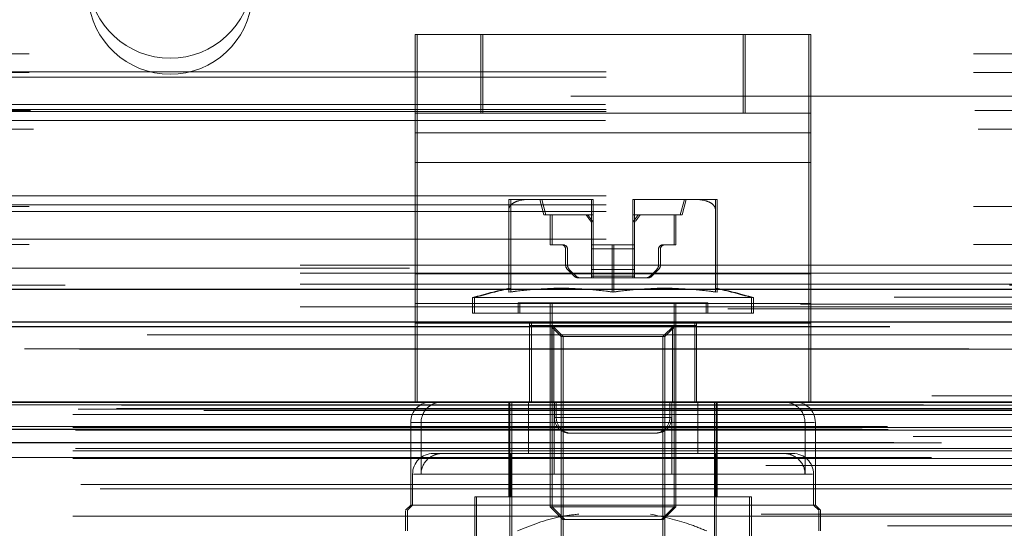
# Model space of a CAD drawing. Header units: inches. Extents: x 0.2 to 10.8, y 0.2 to 8.2.
# Tile 99 of 145: x 4.1989 to 4.3032, y 6.8186 to 6.8725. Entities that reach past the tile are written whole.
import ezdxf

# ---------------------------------------------------------------- set-up
doc = ezdxf.new("R2010")
doc.units = ezdxf.units.IN
doc.header["$MEASUREMENT"] = 0
doc.linetypes.add('HIDDEN', pattern=[0.07500000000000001, 0.05, -0.025])

msp = doc.modelspace()

# ---------------------------------------------------------------- linework, layer by layer
at = {"color": 7, "linetype": 'HIDDEN', "lineweight": 18}
for p, q in [((4.240800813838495, 6.862549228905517), (4.240800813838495, 6.870882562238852)), ((4.240800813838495, 6.870882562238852), (4.24774525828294, 6.870882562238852)), ((4.241002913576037, 6.870882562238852), (4.241002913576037, 6.860464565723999)), ((4.24774525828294, 6.862549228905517), (4.24774525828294, 6.870882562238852)), ((4.275523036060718, 6.870882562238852), (4.24774525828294, 6.870882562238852)), ((4.247947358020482, 6.862549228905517), (4.247947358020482, 6.870882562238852)), ((4.275523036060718, 6.862549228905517), (4.275523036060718, 6.870882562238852)), ((4.275523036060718, 6.870882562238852), (4.282467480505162, 6.870882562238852)), ((4.275725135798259, 6.862549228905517), (4.275725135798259, 6.87088256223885)), ((4.282467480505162, 6.862549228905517), (4.282467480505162, 6.870882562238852)), ((4.282467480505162, 6.87088256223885), (4.282669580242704, 6.87088256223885)), ((4.282669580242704, 6.87088256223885), (4.282669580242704, 6.860464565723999)), ((4.09990083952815, 6.868853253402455), (4.461011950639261, 6.868853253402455)), ((4.09990083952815, 6.868853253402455), (4.461011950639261, 6.868853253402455)), ((4.461011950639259, 6.866939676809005), (4.099900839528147, 6.866939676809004)), ((4.09990083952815, 6.866853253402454), (4.461011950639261, 6.866853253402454)), ((4.461011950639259, 6.866377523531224), (4.099900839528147, 6.866377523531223)), ((4.757257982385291, 6.864353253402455), (3.228591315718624, 6.864353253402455)), ((4.461011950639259, 6.862939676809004), (4.099900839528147, 6.862939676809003)), ((4.460940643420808, 6.863475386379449), (4.099972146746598, 6.863475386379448)), ((4.461011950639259, 6.862752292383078), (4.099900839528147, 6.862752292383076)), ((4.100044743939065, 6.862853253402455), (4.460868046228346, 6.862853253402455)), ((4.24774525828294, 6.862549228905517), (4.240800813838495, 6.862549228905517)), ((4.240800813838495, 6.857340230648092), (4.240800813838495, 6.862549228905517)), ((4.275523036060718, 6.862549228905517), (4.24774525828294, 6.862549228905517)), ((4.282467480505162, 6.862549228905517), (4.275523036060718, 6.862549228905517)), ((4.282467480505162, 6.857340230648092), (4.282467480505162, 6.862549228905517)), ((4.282467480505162, 6.862549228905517), (4.282669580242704, 6.862549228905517)), ((4.460940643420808, 6.861784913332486), (4.099972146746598, 6.861784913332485)), ((4.100380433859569, 6.860853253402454), (4.460532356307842, 6.860853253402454)), ((4.100380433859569, 6.860853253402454), (4.460532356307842, 6.860853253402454)), ((4.282467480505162, 6.860464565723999), (4.240800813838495, 6.860464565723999)), ((4.241002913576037, 6.860464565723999), (4.282669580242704, 6.860464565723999)), ((4.241002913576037, 6.860464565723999), (4.241002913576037, 6.845536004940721)), ((4.282669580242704, 6.860464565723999), (4.282669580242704, 6.845536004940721)), ((4.282467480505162, 6.857340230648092), (4.240800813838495, 6.857340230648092)), ((4.240800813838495, 6.842411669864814), (4.240800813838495, 6.857340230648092)), ((4.241002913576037, 6.857340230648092), (4.282669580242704, 6.85734023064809)), ((4.282467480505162, 6.842411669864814), (4.282467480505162, 6.857340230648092)), ((4.461011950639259, 6.853821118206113), (4.099900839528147, 6.853821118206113)), ((4.461011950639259, 6.852853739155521), (4.099900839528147, 6.852853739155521)), ((4.099900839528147, 6.852666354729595), (4.461011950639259, 6.852666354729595)), ((4.252989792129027, 6.85342849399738), (4.250699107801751, 6.85342849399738)), ((4.25934455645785, 6.85342849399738), (4.252989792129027, 6.85342849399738)), ((4.253979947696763, 6.85342849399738), (4.254417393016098, 6.851788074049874)), ((4.254179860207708, 6.853428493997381), (4.254617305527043, 6.851788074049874)), ((4.259448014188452, 6.85342849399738), (4.25934455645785, 6.85342849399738)), ((4.25934455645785, 6.85342849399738), (4.259448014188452, 6.85342849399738)), ((4.259448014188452, 6.853427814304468), (4.259448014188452, 6.85342849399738)), ((4.259544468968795, 6.85342849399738), (4.259448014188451, 6.85342849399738)), ((4.259448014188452, 6.848616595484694), (4.259448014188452, 6.853427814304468)), ((4.259647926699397, 6.85342849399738), (4.259544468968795, 6.85342849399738)), ((4.259544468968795, 6.85342849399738), (4.259647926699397, 6.85342849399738)), ((4.259647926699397, 6.85342849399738), (4.259647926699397, 6.853427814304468)), ((4.259647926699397, 6.853427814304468), (4.259647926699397, 6.848616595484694)), ((4.263925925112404, 6.85342849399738), (4.263822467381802, 6.85342849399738)), ((4.263822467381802, 6.853427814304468), (4.263822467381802, 6.85342849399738)), ((4.263822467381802, 6.85342849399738), (4.263925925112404, 6.85342849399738)), ((4.263822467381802, 6.848616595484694), (4.263822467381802, 6.853427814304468)), ((4.270280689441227, 6.85342849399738), (4.263925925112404, 6.85342849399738)), ((4.264125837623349, 6.85342849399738), (4.264022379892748, 6.85342849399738)), ((4.264022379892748, 6.85342849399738), (4.264022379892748, 6.853427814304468)), ((4.264022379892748, 6.85342849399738), (4.264125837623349, 6.85342849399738)), ((4.264022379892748, 6.853427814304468), (4.264022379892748, 6.848616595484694)), ((4.268853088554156, 6.851788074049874), (4.269290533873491, 6.85342849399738)), ((4.269053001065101, 6.851788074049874), (4.269490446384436, 6.85342849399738)), ((4.272571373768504, 6.85342849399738), (4.270280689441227, 6.85342849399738)), ((4.27277128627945, 6.85342849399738), (4.272571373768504, 6.85342849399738)), ((4.461011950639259, 6.852130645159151), (4.099900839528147, 6.85213064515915)), ((4.250699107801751, 6.843619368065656), (4.250699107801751, 6.852377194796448)), ((4.250899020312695, 6.843619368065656), (4.250899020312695, 6.852377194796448)), ((4.259448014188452, 6.851788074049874), (4.254417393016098, 6.851788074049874)), ((4.2550735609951, 6.851788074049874), (4.2550735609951, 6.848616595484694)), ((4.255273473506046, 6.848616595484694), (4.255273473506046, 6.851788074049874)), ((4.259647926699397, 6.851788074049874), (4.259448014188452, 6.851788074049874)), ((4.268853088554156, 6.851788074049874), (4.263822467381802, 6.851788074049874)), ((4.268196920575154, 6.848616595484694), (4.268196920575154, 6.851788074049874)), ((4.268396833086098, 6.851788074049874), (4.268396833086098, 6.848616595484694)), ((4.269053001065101, 6.851788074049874), (4.268853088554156, 6.851788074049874)), ((4.272571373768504, 6.843619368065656), (4.272571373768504, 6.852377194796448)), ((4.272771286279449, 6.843619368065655), (4.27277128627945, 6.852377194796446)), ((4.461011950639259, 6.849228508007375), (4.099900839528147, 6.849228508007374)), ((4.099900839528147, 6.848666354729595), (4.461011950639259, 6.848666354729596)), ((4.2550735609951, 6.848616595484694), (4.256276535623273, 6.848616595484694)), ((4.256476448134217, 6.848616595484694), (4.256276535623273, 6.848616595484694)), ((4.261635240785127, 6.848616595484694), (4.259448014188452, 6.848616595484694)), ((4.259448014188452, 6.848616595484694), (4.259448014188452, 6.848179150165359)), ((4.259647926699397, 6.848179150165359), (4.259647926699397, 6.848616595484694)), ((4.261635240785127, 6.843619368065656), (4.261635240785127, 6.848616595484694)), ((4.261635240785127, 6.848616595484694), (4.263822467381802, 6.848616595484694)), ((4.261835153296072, 6.843619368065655), (4.261835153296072, 6.848616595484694)), ((4.263822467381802, 6.848616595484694), (4.263822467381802, 6.848179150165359)), ((4.264022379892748, 6.848616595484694), (4.263822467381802, 6.848616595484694)), ((4.264022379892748, 6.848179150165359), (4.264022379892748, 6.848616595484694)), ((4.266993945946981, 6.848616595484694), (4.268196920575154, 6.848616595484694)), ((4.268396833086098, 6.848616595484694), (4.268196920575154, 6.848616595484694)), ((4.256713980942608, 6.848179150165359), (4.256713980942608, 6.84648243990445)), ((4.256913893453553, 6.84648243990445), (4.256913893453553, 6.848179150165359)), ((4.259448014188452, 6.848179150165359), (4.263822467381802, 6.848179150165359)), ((4.259448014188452, 6.848179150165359), (4.259448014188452, 6.84648243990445)), ((4.259448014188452, 6.848179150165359), (4.263822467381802, 6.848179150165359)), ((4.264022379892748, 6.848179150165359), (4.259647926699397, 6.848179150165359)), ((4.259647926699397, 6.84648243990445), (4.259647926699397, 6.848179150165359)), ((4.264022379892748, 6.848179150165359), (4.259647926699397, 6.848179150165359)), ((4.263822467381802, 6.848179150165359), (4.263822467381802, 6.84648243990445)), ((4.264022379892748, 6.84648243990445), (4.264022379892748, 6.848179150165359)), ((4.266556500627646, 6.84648243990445), (4.266556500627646, 6.848179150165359)), ((4.266756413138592, 6.848179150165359), (4.266756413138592, 6.84648243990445)), ((3.228591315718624, 6.846464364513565), (4.757257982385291, 6.846464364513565)), ((3.228591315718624, 6.846464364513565), (4.757257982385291, 6.846464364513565)), ((3.228641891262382, 6.846464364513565), (4.757207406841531, 6.846464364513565)), ((3.228641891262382, 6.846464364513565), (4.757207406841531, 6.846464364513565)), ((3.228641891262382, 6.846464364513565), (4.757207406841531, 6.846464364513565)), ((3.228641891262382, 6.846464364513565), (4.757207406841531, 6.846464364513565)), ((4.259448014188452, 6.84648243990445), (4.259448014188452, 6.846018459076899)), ((4.259448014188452, 6.84648243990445), (4.263822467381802, 6.84648243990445)), ((4.259448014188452, 6.84648243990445), (4.263822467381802, 6.84648243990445)), ((4.259647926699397, 6.846018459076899), (4.259647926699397, 6.84648243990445)), ((4.264022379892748, 6.84648243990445), (4.259647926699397, 6.84648243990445)), ((4.264022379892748, 6.84648243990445), (4.259647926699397, 6.84648243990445)), ((4.263822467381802, 6.84648243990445), (4.263822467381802, 6.846018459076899)), ((4.264022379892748, 6.846018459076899), (4.264022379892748, 6.84648243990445)), ((3.228591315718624, 6.845619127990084), (4.757257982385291, 6.845619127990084)), ((4.440178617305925, 6.846154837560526), (4.12073417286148, 6.846154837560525)), ((4.282467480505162, 6.845536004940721), (4.240800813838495, 6.845536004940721)), ((4.241002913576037, 6.845536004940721), (4.282669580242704, 6.845536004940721)), ((4.241002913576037, 6.845536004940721), (4.241002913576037, 6.840327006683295)), ((4.256906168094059, 6.846018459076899), (4.257615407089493, 6.845309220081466)), ((4.257815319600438, 6.845309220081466), (4.257106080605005, 6.846018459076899)), ((4.259448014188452, 6.846018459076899), (4.263822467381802, 6.846018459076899)), ((4.259448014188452, 6.846018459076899), (4.259448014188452, 6.845309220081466)), ((4.259448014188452, 6.846018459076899), (4.263822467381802, 6.846018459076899)), ((4.259448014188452, 6.845309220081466), (4.263822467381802, 6.845309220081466)), ((4.259448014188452, 6.845309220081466), (4.259448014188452, 6.845117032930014)), ((4.259448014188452, 6.845309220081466), (4.263822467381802, 6.845309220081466)), ((4.264022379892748, 6.846018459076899), (4.259647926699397, 6.846018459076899)), ((4.259647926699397, 6.845309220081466), (4.259647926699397, 6.846018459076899)), ((4.264022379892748, 6.846018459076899), (4.259647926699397, 6.846018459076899)), ((4.264022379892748, 6.845309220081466), (4.259647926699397, 6.845309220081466)), ((4.259647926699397, 6.845117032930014), (4.259647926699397, 6.845309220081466)), ((4.264022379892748, 6.845309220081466), (4.259647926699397, 6.845309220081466)), ((4.263822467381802, 6.846018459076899), (4.263822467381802, 6.845309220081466)), ((4.263822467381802, 6.845309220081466), (4.263822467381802, 6.845117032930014)), ((4.264022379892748, 6.845309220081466), (4.264022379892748, 6.846018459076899)), ((4.264022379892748, 6.845117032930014), (4.264022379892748, 6.845309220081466)), ((4.265655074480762, 6.845309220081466), (4.266364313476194, 6.846018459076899)), ((4.26656422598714, 6.846018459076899), (4.265854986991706, 6.845309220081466)), ((4.282669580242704, 6.845536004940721), (4.282669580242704, 6.840327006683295)), ((3.228591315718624, 6.844464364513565), (4.757257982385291, 6.844464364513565)), ((4.258079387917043, 6.845117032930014), (4.259448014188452, 6.845117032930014)), ((4.259448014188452, 6.845117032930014), (4.263822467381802, 6.845117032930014)), ((4.263822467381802, 6.845117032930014), (4.265191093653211, 6.845117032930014)), ((4.265391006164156, 6.845117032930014), (4.265191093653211, 6.845117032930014)), ((4.781570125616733, 6.84233778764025), (3.204251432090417, 6.842337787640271)), ((3.228591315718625, 6.842052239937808), (4.757257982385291, 6.842052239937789)), ((4.282467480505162, 6.842411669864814), (4.240800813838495, 6.842411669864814)), ((4.240800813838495, 6.831993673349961), (4.240800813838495, 6.842411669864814)), ((4.241002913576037, 6.842411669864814), (4.282669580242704, 6.842411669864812)), ((4.276399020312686, 6.843026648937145), (4.246871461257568, 6.843026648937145)), ((4.246871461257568, 6.843026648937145), (4.246871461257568, 6.841398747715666)), ((4.247071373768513, 6.843026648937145), (4.247071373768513, 6.841398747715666)), ((4.271587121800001, 6.842492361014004), (4.251683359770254, 6.842492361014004)), ((4.251683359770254, 6.842492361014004), (4.251683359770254, 6.841398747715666)), ((4.251883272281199, 6.842492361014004), (4.251883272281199, 6.841398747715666)), ((4.2550735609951, 6.842492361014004), (4.2550735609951, 6.820868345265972)), ((4.255273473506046, 6.842492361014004), (4.255273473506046, 6.820868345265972)), ((4.268196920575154, 6.820868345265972), (4.268196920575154, 6.842492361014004)), ((4.268396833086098, 6.820868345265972), (4.268396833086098, 6.842492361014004)), ((4.271787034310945, 6.842492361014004), (4.271587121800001, 6.842492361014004)), ((4.271587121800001, 6.841398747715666), (4.271587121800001, 6.842492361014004)), ((4.271787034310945, 6.841398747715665), (4.271787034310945, 6.842492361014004)), ((4.276598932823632, 6.843026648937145), (4.276399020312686, 6.843026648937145)), ((4.276399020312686, 6.841398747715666), (4.276399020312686, 6.843026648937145)), ((4.276598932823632, 6.841398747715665), (4.276598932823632, 6.843026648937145)), ((4.282467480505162, 6.831993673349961), (4.282467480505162, 6.842411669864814)), ((4.773888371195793, 6.841855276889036), (3.211931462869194, 6.841855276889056)), ((4.276399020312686, 6.841398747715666), (4.246871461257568, 6.841398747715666)), ((4.276598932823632, 6.841398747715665), (4.276399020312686, 6.841398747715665)), ((4.282467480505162, 6.840327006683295), (4.240800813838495, 6.840327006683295)), ((4.241002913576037, 6.83199367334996), (4.241002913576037, 6.840327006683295)), ((4.252884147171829, 6.831993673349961), (4.252884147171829, 6.840327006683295)), ((4.252886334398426, 6.84008641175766), (4.252886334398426, 6.831993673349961)), ((4.255257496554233, 6.84008641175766), (4.252886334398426, 6.84008641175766)), ((4.25308624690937, 6.831993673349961), (4.25308624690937, 6.840327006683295)), ((4.2550735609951, 6.84008641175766), (4.2562579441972, 6.838902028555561)), ((4.255257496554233, 6.84008641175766), (4.255257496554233, 6.831993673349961)), ((4.268012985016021, 6.84008641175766), (4.255257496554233, 6.84008641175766)), ((4.255273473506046, 6.84008641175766), (4.256457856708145, 6.838902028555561)), ((4.255457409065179, 6.84008641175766), (4.255457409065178, 6.831993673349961)), ((4.267012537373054, 6.838902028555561), (4.268196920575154, 6.84008641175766)), ((4.267212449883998, 6.838902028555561), (4.268396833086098, 6.84008641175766)), ((4.268012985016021, 6.84008641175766), (4.268012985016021, 6.831993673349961)), ((4.270384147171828, 6.84008641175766), (4.268012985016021, 6.84008641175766)), ((4.268212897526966, 6.84008641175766), (4.268212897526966, 6.831993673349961)), ((4.270384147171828, 6.831993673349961), (4.270384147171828, 6.840327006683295)), ((4.270584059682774, 6.84008641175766), (4.270384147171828, 6.84008641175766)), ((4.270584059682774, 6.84008641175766), (4.270584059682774, 6.831993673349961)), ((4.27058624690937, 6.831993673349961), (4.270586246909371, 6.840327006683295)), ((4.282669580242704, 6.840327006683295), (4.282467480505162, 6.840327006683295)), ((4.282669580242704, 6.83199367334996), (4.282669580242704, 6.840327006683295)), ((3.212404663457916, 6.839104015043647), (4.773417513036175, 6.839104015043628)), ((4.267012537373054, 6.838902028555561), (4.2562579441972, 6.838902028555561)), ((4.2562579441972, 6.838902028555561), (4.2562579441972, 6.807280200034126)), ((4.256457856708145, 6.838902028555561), (4.256457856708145, 6.807280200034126)), ((4.267212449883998, 6.838902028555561), (4.267012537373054, 6.838902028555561)), ((4.267012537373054, 6.807280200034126), (4.267012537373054, 6.838902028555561)), ((4.267212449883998, 6.807280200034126), (4.267212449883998, 6.838902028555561)), ((4.795474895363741, 6.832623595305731), (3.190347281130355, 6.832623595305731)), ((3.193975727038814, 6.831979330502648), (4.791846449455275, 6.831979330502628)), ((4.791706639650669, 6.831997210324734), (3.194115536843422, 6.831997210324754)), ((3.194618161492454, 6.831678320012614), (4.791204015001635, 6.831678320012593)), ((3.19461816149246, 6.831678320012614), (4.791204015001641, 6.831678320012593)), ((3.209677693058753, 6.831642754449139), (4.776144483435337, 6.83164275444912)), ((3.209677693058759, 6.831642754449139), (4.776144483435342, 6.83164275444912)), ((4.282467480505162, 6.831993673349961), (4.240800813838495, 6.831993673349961)), ((4.250699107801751, 6.831993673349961), (4.250699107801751, 6.821932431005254)), ((4.250808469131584, 6.831993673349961), (4.250808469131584, 6.816026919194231)), ((4.251008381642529, 6.831993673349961), (4.251008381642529, 6.816026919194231)), ((4.252774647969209, 6.831993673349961), (4.252774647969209, 6.826525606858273)), ((4.255523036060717, 6.830327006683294), (4.255523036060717, 6.831993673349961)), ((4.255725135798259, 6.830327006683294), (4.255725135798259, 6.831993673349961)), ((4.26774525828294, 6.830327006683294), (4.26774525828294, 6.831993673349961)), ((4.267947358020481, 6.830327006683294), (4.267947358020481, 6.831993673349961)), ((4.267959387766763, 6.831993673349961), (4.267959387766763, 6.826525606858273)), ((4.27069574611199, 6.831993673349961), (4.27069574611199, 6.826525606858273)), ((4.272462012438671, 6.816026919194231), (4.272462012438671, 6.831993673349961)), ((4.272661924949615, 6.816026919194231), (4.272661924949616, 6.831993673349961)), ((4.272771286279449, 6.821932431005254), (4.272771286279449, 6.831993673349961)), ((4.282669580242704, 6.83199367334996), (4.282467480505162, 6.831993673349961)), ((3.204553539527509, 6.830668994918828), (4.781268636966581, 6.830668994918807)), ((3.204553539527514, 6.830668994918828), (4.781268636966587, 6.830668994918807)), ((3.205109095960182, 6.831231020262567), (4.780713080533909, 6.831231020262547)), ((3.205109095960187, 6.831231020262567), (4.780713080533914, 6.831231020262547)), ((3.209162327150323, 6.831277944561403), (4.776659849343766, 6.831277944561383)), ((3.20916232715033, 6.831277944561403), (4.776659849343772, 6.831277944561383)), ((3.218420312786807, 6.831068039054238), (4.767364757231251, 6.831068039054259)), ((4.240309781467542, 6.829806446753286), (4.240309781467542, 6.821057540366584)), ((4.282062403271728, 6.829806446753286), (4.240410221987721, 6.829806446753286)), ((4.241407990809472, 6.829806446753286), (4.241407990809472, 6.824338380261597)), ((4.241407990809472, 6.829806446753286), (4.283060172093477, 6.829806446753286)), ((4.255511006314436, 6.829806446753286), (4.255511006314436, 6.824338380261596)), ((4.255523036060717, 6.830327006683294), (4.26774525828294, 6.830327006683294)), ((4.26774525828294, 6.830327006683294), (4.255523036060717, 6.830327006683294)), ((4.255725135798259, 6.830327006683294), (4.267947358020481, 6.830327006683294)), ((4.267947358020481, 6.830327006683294), (4.255725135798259, 6.830327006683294)), ((4.282062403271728, 6.829806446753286), (4.282062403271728, 6.824338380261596)), ((4.283160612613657, 6.821057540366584), (4.283160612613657, 6.829806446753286)), ((3.188096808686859, 6.829111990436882), (4.797725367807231, 6.829111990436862)), ((3.188096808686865, 6.829111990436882), (4.797725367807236, 6.829111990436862)), ((3.190794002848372, 6.82939551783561), (4.795028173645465, 6.829395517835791)), ((3.190853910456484, 6.82905576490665), (4.794968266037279, 6.829055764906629)), ((3.204553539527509, 6.829286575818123), (4.781268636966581, 6.829286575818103)), ((3.204553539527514, 6.829286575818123), (4.781268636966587, 6.829286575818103)), ((3.204831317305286, 6.829008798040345), (4.780990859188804, 6.829008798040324)), ((4.257189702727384, 6.828660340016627), (4.266078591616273, 6.828660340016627)), ((4.266078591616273, 6.828660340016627), (4.266280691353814, 6.828660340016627)), ((3.191475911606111, 6.827686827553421), (4.794346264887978, 6.827686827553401)), ((4.793501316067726, 6.828319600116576), (3.192346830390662, 6.828319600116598)), ((3.196507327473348, 6.827666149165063), (4.789314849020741, 6.827666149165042)), ((3.204553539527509, 6.826786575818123), (4.781268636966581, 6.826786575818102)), ((3.204831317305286, 6.8270643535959), (4.780990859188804, 6.82706435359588)), ((3.239639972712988, 6.826786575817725), (4.781268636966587, 6.826786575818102)), ((4.243703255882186, 6.826525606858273), (4.242696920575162, 6.826525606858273)), ((4.252774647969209, 6.826525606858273), (4.243703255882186, 6.826525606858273)), ((4.250899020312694, 6.826525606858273), (4.250899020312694, 6.821932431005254)), ((4.252774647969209, 6.826525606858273), (4.255511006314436, 6.826525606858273)), ((4.280773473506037, 6.826525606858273), (4.255511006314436, 6.826525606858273)), ((4.272571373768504, 6.821932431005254), (4.272571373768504, 6.826525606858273)), ((3.195457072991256, 6.826086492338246), (4.790361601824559, 6.826086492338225)), ((3.204553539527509, 6.826004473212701), (4.781268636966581, 6.826004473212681)), ((4.777921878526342, 6.825264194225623), (3.207901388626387, 6.825264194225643)), ((4.240509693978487, 6.824338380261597), (4.240509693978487, 6.821057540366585)), ((4.267959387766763, 6.824338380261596), (4.240606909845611, 6.824338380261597)), ((4.255511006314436, 6.824338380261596), (4.282863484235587, 6.824338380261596)), ((4.282960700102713, 6.821057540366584), (4.282960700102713, 6.824338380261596)), ((3.205395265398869, 6.82322383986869), (4.780464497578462, 6.823223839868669)), ((3.207416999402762, 6.822773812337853), (4.778405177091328, 6.822773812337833)), ((3.207416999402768, 6.822773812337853), (4.778405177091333, 6.822773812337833)), ((4.276180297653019, 6.821932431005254), (4.247090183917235, 6.821932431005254)), ((4.247090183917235, 6.821932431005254), (4.247090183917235, 6.817557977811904)), ((4.247290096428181, 6.821932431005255), (4.247290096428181, 6.817557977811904)), ((4.276380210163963, 6.821932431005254), (4.276180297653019, 6.821932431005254)), ((4.276180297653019, 6.817557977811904), (4.276180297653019, 6.821932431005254)), ((4.276380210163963, 6.817557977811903), (4.276380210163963, 6.821932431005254)), ((4.240309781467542, 6.821057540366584), (4.239762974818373, 6.820510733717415)), ((4.240509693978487, 6.821057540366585), (4.239962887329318, 6.820510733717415)), ((4.282960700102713, 6.821057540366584), (4.240309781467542, 6.821057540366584)), ((4.268196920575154, 6.820868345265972), (4.2550735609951, 6.820868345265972)), ((4.2550735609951, 6.820868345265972), (4.256415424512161, 6.819526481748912)), ((4.255273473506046, 6.820868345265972), (4.256615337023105, 6.819526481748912)), ((4.266855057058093, 6.819526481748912), (4.268196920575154, 6.820868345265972)), ((4.267054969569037, 6.819526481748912), (4.268396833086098, 6.820868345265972)), ((4.268396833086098, 6.820868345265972), (4.268196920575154, 6.820868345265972)), ((4.283160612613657, 6.821057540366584), (4.282960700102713, 6.821057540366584)), ((4.283507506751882, 6.820510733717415), (4.282960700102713, 6.821057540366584)), ((4.283707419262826, 6.820510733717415), (4.283160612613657, 6.821057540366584)), ((3.204553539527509, 6.819890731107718), (4.781268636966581, 6.819890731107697)), ((4.777425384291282, 6.820102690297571), (3.208402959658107, 6.820102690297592)), ((4.266855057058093, 6.819526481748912), (4.256415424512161, 6.819526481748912)), ((4.267054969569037, 6.819526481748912), (4.266855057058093, 6.819526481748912)), ((4.790782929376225, 6.818876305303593), (3.195043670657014, 6.818876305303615))]:
    msp.add_line(p, q, dxfattribs=at)
at = {"color": 7, "linetype": 'Continuous', "lineweight": 25}
for p, q in [((3.228591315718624, 6.843928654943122), (4.757257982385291, 6.843928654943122)), ((3.228591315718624, 6.840464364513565), (4.757257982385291, 6.840464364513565)), ((4.795474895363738, 6.831929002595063), (3.190347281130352, 6.831929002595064))]:
    msp.add_line(p, q, dxfattribs=at)
at = {"color": 7, "linetype": 'HIDDEN', "lineweight": 18, "flags": 128}
for points in [[(4.803710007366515, 6.844342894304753), (4.005745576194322, 6.844343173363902), (3.182120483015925, 6.844342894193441)], [(4.791514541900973, 6.84308235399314), (4.005745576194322, 6.843082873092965), (3.194310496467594, 6.843082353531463)], [(4.773905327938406, 6.841855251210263), (4.005745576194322, 6.841854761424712), (3.211934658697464, 6.841855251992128)], [(3.191048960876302, 6.839951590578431), (3.927294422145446, 6.839953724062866), (4.79476884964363, 6.839951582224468)], [(3.191050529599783, 6.839951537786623), (4.026610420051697, 6.839951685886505), (4.794772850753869, 6.839951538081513)], [(3.199410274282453, 6.837591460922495), (3.98008102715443, 6.837591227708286), (4.786416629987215, 6.837591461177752)], [(3.20525474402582, 6.83757931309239), (3.98008102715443, 6.837579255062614), (4.780565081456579, 6.837579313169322)]]:
    msp.add_lwpolyline(points, dxfattribs=at)
at = {"color": 7, "linetype": 'HIDDEN', "lineweight": 18}
for centre, radius, start, end in [((4.214845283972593, 6.877073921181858), 0.00870268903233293, 184.0872180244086, 355.9127819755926), ((4.214845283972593, 6.875383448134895), 0.008702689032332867, 184.0872180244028, 355.9127819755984), ((4.259345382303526, 6.845680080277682), 0.00774841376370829, 89.24106455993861, 90.00610673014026), ((4.259345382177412, 6.845680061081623), 0.007748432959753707, 89.24106550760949, 90.00610578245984), ((4.259545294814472, 6.845680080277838), 0.007748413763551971, 89.24106455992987, 90.00610673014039), ((4.259545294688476, 6.845680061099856), 0.007748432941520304, 89.2410655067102, 90.00610578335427), ((4.263925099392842, 6.845680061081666), 0.007748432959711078, 89.99389421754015, 90.75893449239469), ((4.263925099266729, 6.845680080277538), 0.00774841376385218, 89.99389326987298, 90.75893544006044), ((4.264125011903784, 6.845680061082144), 0.007748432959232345, 89.99389421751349, 90.75893449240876), ((4.264125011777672, 6.84568008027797), 0.00774841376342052, 89.99389326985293, 90.75893544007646), ((4.256276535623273, 6.848179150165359), 0.0004374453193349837, 0, 90), ((4.256476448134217, 6.848179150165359), 0.0004374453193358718, 0, 90), ((4.266993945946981, 6.848179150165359), 0.0004374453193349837, 90, 180), ((4.267193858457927, 6.848179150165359), 0.0004374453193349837, 90, 180), ((4.25737014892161, 6.84648243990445), 0.0006561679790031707, 180, 225.0000000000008), ((4.257570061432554, 6.84648243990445), 0.0006561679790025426, 180, 225.0000000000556), ((4.265900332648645, 6.84648243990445), 0.0006561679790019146, 314.9999999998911, 0), ((4.266100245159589, 6.84648243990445), 0.0006561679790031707, 315.0000000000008, 0), ((4.258079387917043, 6.845773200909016), 0.0006561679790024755, 225.0000000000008, 270.0000000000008), ((4.258279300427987, 6.845773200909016), 0.0006561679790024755, 225.0000000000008, 270.0000000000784), ((4.265191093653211, 6.845773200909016), 0.0006561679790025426, 270.0000000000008, 315.0000000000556), ((4.265391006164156, 6.845773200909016), 0.0006561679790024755, 270.0000000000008, 315.0000000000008), ((4.261635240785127, 6.793970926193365), 0.05122922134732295, 102.3260456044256, 106.7496602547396), ((4.261835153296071, 6.793970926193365), 0.0512292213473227, 102.3260456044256, 106.7496602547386), ((4.256167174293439, 6.806424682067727), 0.03759447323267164, 81.63673791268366, 98.36326208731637), ((4.256367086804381, 6.806424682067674), 0.03759447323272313, 81.6367379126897, 98.36326208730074), ((4.267103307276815, 6.806424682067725), 0.03759447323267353, 81.63673791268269, 98.36326208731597), ((4.267303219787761, 6.806424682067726), 0.03759447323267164, 81.63673791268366, 98.36326208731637), ((4.261635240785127, 6.793970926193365), 0.05122922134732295, 73.25033974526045, 77.6739543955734), ((4.261835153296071, 6.793970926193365), 0.05122922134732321, 73.25033974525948, 77.6739543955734), ((4.242497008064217, 6.829806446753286), 0.002187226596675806, 90, 180), ((4.280973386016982, 6.829806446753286), 0.002187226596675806, 0, 90), ((4.257189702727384, 6.830327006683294), 0.001666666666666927, 180, 270.0000000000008), ((4.257391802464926, 6.830327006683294), 0.001666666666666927, 180, 270.0000000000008), ((4.266078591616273, 6.830327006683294), 0.001666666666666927, 270.0000000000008, 0), ((4.266280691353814, 6.830327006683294), 0.001666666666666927, 270.0000000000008, 0), ((4.242696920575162, 6.824338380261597), 0.002187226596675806, 90, 180), ((4.280773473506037, 6.824338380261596), 0.002187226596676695, 0, 90)]:
    msp.add_arc(centre, radius, start, end, dxfattribs=at)
for points, knots in [([(4.252989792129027, 6.85342849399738), (4.252548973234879, 6.85342849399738), (4.252107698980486, 6.853398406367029), (4.251466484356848, 6.853206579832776), (4.251256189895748, 6.853117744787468), (4.250980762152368, 6.852911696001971), (4.250893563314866, 6.852828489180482), (4.250756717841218, 6.852626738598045), (4.250707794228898, 6.852506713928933), (4.250699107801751, 6.852377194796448)], [0, 0, 0, 0, 0.4999999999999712, 0.4999999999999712, 0.7499999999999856, 0.7499999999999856, 0.8749999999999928, 0.8749999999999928, 1, 1, 1, 1]), ([(4.250699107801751, 6.852377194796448), (4.250699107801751, 6.852506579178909), (4.250699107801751, 6.852626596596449), (4.250699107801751, 6.852828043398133), (4.250699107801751, 6.852910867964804), (4.250699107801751, 6.853119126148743), (4.250699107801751, 6.853206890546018), (4.25069910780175, 6.853398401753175), (4.250699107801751, 6.85342849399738), (4.250699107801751, 6.85342849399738)], [0, 0, 0, 0, 0.1250000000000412, 0.1250000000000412, 0.2500000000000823, 0.2500000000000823, 0.5000000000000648, 0.5000000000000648, 1, 1, 1, 1]), ([(4.250899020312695, 6.852377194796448), (4.250899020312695, 6.852506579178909), (4.250899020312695, 6.852626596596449), (4.250899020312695, 6.852828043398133), (4.250899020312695, 6.852910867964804), (4.250899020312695, 6.853119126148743), (4.250899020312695, 6.853206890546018), (4.250899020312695, 6.853398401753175), (4.250899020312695, 6.85342849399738), (4.250899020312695, 6.85342849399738)], [0, 0, 0, 0, 0.1249999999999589, 0.1249999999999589, 0.2499999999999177, 0.2499999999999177, 0.4999999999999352, 0.4999999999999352, 1, 1, 1, 1]), ([(4.272571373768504, 6.852377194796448), (4.272562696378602, 6.852506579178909), (4.272513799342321, 6.852626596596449), (4.272377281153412, 6.852828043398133), (4.27229080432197, 6.852910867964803), (4.272012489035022, 6.853119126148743), (4.271803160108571, 6.853206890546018), (4.271162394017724, 6.853398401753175), (4.270721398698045, 6.85342849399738), (4.270280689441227, 6.85342849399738)], [0, 0, 0, 0, 0.1250000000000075, 0.1250000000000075, 0.2500000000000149, 0.2500000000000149, 0.5000000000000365, 0.5000000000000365, 1, 1, 1, 1]), ([(4.272571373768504, 6.85342849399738), (4.272571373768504, 6.85342849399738), (4.272571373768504, 6.853398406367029), (4.272571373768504, 6.853206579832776), (4.272571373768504, 6.853117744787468), (4.272571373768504, 6.852911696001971), (4.272571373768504, 6.852828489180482), (4.272571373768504, 6.852626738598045), (4.272571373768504, 6.852506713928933), (4.272571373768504, 6.852377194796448)], [0, 0, 0, 0, 0.5000000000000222, 0.5000000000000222, 0.7499999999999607, 0.7499999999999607, 0.8749999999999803, 0.8749999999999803, 1, 1, 1, 1]), ([(4.27277128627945, 6.85342849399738), (4.27277128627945, 6.85342849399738), (4.27277128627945, 6.853398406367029), (4.27277128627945, 6.853206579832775), (4.27277128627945, 6.853117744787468), (4.27277128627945, 6.85291169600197), (4.27277128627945, 6.852828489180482), (4.27277128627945, 6.852626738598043), (4.27277128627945, 6.852506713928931), (4.27277128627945, 6.852377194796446)], [0, 0, 0, 0, 0.5000000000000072, 0.5000000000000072, 0.7499999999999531, 0.7499999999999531, 0.8749999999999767, 0.8749999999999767, 1, 1, 1, 1]), ([(4.243703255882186, 6.831993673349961), (4.243407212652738, 6.831993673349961), (4.243117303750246, 6.831940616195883), (4.242567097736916, 6.831729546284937), (4.242314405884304, 6.831573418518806), (4.241669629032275, 6.830973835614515), (4.241407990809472, 6.830399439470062), (4.241407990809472, 6.829806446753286)], [0, 0, 0, 0, 0.2500000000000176, 0.2500000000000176, 0.5000000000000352, 0.5000000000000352, 1, 1, 1, 1]), ([(4.255511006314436, 6.829806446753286), (4.255511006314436, 6.830102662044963), (4.255511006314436, 6.830393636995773), (4.255511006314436, 6.830929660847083), (4.255511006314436, 6.831173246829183), (4.255511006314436, 6.831571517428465), (4.255511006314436, 6.831729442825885), (4.255511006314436, 6.831939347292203), (4.255511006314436, 6.831993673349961), (4.255511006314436, 6.831993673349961)], [0, 0, 0, 0, 0.25, 0.25, 0.5, 0.5, 0.75, 0.75, 1, 1, 1, 1]), ([(4.279767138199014, 6.831993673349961), (4.280063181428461, 6.831993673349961), (4.280353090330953, 6.831940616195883), (4.280903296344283, 6.831729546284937), (4.281155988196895, 6.831573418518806), (4.281800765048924, 6.830973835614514), (4.282062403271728, 6.830399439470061), (4.282062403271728, 6.829806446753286)], [0, 0, 0, 0, 0.2499999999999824, 0.2499999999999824, 0.4999999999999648, 0.4999999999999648, 1, 1, 1, 1]), ([(4.243703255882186, 6.826525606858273), (4.243407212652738, 6.826525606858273), (4.243117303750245, 6.826472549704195), (4.242567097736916, 6.826261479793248), (4.242314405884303, 6.826105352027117), (4.241669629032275, 6.825505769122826), (4.241407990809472, 6.824931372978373), (4.241407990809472, 6.824338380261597)], [0, 0, 0, 0, 0.2500000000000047, 0.2500000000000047, 0.5000000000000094, 0.5000000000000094, 1, 1, 1, 1]), ([(4.267959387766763, 6.824338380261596), (4.267959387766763, 6.824634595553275), (4.267959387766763, 6.824925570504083), (4.267959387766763, 6.825461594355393), (4.267959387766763, 6.825705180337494), (4.267959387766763, 6.826103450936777), (4.267959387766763, 6.826261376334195), (4.267959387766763, 6.826471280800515), (4.267959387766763, 6.826525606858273), (4.267959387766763, 6.826525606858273)], [0, 0, 0, 0, 0.25, 0.25, 0.5, 0.5, 0.75, 0.75, 1, 1, 1, 1]), ([(4.279767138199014, 6.826525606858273), (4.280063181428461, 6.826525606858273), (4.280353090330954, 6.826472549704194), (4.280903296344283, 6.826261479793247), (4.281155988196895, 6.826105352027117), (4.281800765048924, 6.825505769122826), (4.282062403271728, 6.824931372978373), (4.282062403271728, 6.824338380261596)], [0, 0, 0, 0, 0.25, 0.25, 0.5, 0.5, 1, 1, 1, 1]), ([(4.239762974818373, 6.820449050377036), (4.239762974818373, 6.820412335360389), (4.239762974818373, 6.820329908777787), (4.239762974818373, 6.819383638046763), (4.239762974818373, 6.818572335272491), (4.239762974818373, 6.81832350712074)], [0, 0, 0, 0, 0.3576770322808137, 0.8029982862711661, 1, 1, 1, 1]), ([(4.239962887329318, 6.81832350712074), (4.239962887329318, 6.818858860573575), (4.239962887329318, 6.819945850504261), (4.239962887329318, 6.820614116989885), (4.239962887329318, 6.820468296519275), (4.239962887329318, 6.820449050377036)], [0, 0, 0, 0, 0.4572276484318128, 0.9283620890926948, 1, 1, 1, 1]), ([(4.283507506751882, 6.820449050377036), (4.283507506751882, 6.820412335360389), (4.283507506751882, 6.820329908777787), (4.283507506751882, 6.819383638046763), (4.283507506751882, 6.81857233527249), (4.283507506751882, 6.81832350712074)], [0, 0, 0, 0, 0.3576770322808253, 0.8029982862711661, 0.9999999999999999, 0.9999999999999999, 0.9999999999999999, 0.9999999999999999]), ([(4.283707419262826, 6.81832350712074), (4.283707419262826, 6.818858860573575), (4.283707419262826, 6.819945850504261), (4.283707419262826, 6.820614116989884), (4.283707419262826, 6.820468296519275), (4.283707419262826, 6.820449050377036)], [0, 0, 0, 0, 0.4572276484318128, 0.9283620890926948, 1, 1, 1, 1]), ([(4.251612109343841, 6.81832350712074), (4.253078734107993, 6.818917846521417), (4.255180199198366, 6.819769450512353), (4.257422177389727, 6.820025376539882), (4.258099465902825, 6.820102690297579)], [0, 0, 0, 0, 0.6979058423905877, 0.9999999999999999, 0.9999999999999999, 0.9999999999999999, 0.9999999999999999]), ([(4.265700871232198, 6.820102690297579), (4.267069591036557, 6.81980226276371), (4.269102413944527, 6.819356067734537), (4.271028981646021, 6.81857776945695), (4.271658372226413, 6.81832350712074)], [0, 0, 0, 0, 0.6733099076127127, 1, 1, 1, 1])]:
    msp.add_open_spline(points, degree=3, knots=knots, dxfattribs=at)
for points in [[(4.258878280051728, 6.851788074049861), (4.259065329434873, 6.851527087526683), (4.259254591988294, 6.851267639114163), (4.259448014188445, 6.851011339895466)], [(4.259647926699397, 6.851011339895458), (4.259454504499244, 6.851267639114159), (4.259265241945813, 6.851527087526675), (4.259078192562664, 6.851788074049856)], [(4.263822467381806, 6.851011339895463), (4.264015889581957, 6.851267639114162), (4.264205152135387, 6.851527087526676), (4.264392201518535, 6.851788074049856)], [(4.26459211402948, 6.851788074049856), (4.264405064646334, 6.851527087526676), (4.264215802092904, 6.851267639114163), (4.264022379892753, 6.851011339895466)]]:
    msp.add_open_spline(points, degree=3, dxfattribs=at)

doc.saveas('drawing.dxf')
